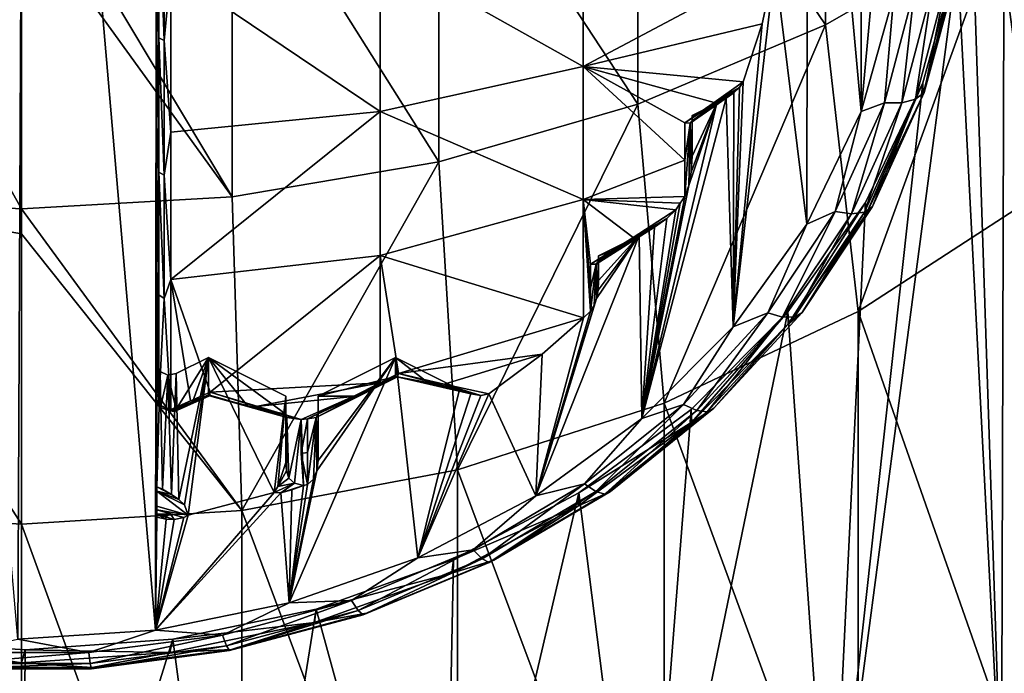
# Model space of a CAD drawing. Header units: metres. Extents: x -136 to 36, y -255 to -20.
# Tile 9 of 60: x -100.01 to -92.38, y -251.72 to -246.66. Entities that reach past the tile are written whole.
import ezdxf

# ---------------------------------------------------------------- set-up
doc = ezdxf.new("R2010")
doc.units = ezdxf.units.M
doc.layers.add('solid_11422034', color=7, linetype='CONTINUOUS')

msp = doc.modelspace()

# ---------------------------------------------------------------- linework, layer by layer
at = {"layer": 'solid_11422034'}
for points in [[(-92.357719, -237.62001, -31.023487), (-92.399651, -252.766388, -22.278717), (-92.650002, -245.177353, -26.660254)], [(-92.357719, -237.62001, -31.023487), (-91.238075, -251.760513, -22.859461), (-92.399651, -252.766388, -22.278717)], [(-101.038925, -239.6642, -30.651566), (-99.973053, -239.595154, -30.691425), (-100.026947, -251.459549, -23.841518)], [(-99.973053, -239.595154, -30.691425), (-98.961075, -251.390503, -23.881378), (-100.026947, -251.459549, -23.841518)], [(-98.949997, -241.727356, -29.460403), (-98.961075, -251.390503, -23.881378), (-99.973053, -239.595154, -30.691425)], [(-98.949997, -249.327347, -25.07254), (-98.961075, -251.390503, -23.881378), (-98.949997, -241.727356, -29.460403)], [(-98.949997, -249.603119, -25.5502), (-98.949997, -249.327347, -25.07254), (-98.949997, -241.727356, -29.460403)], [(-98.949997, -248.600647, -26.66762), (-98.949997, -249.603119, -25.5502), (-98.949997, -241.727356, -29.460403)], [(-98.949997, -247.472, -27.643942), (-98.949997, -248.600647, -26.66762), (-98.949997, -241.727356, -29.460403)], [(-98.949997, -246.224487, -28.473961), (-98.949997, -247.472, -27.643942), (-98.949997, -241.727356, -29.460403)], [(-94.157166, -246.230286, -26.860636), (-93.901398, -242.826859, -28.825605), (-93.910637, -248.243317, -25.69841)], [(-93.901398, -242.826859, -28.825605), (-93.489754, -247.370911, -26.202087), (-93.910637, -248.243317, -25.69841)], [(-93.901398, -242.826859, -28.825605), (-93.486664, -243.691376, -28.326473), (-93.489754, -247.370911, -26.202087)], [(-93.486664, -243.691376, -28.326473), (-93.236473, -244.591003, -27.807072), (-93.489754, -247.370911, -26.202087)], [(-93.764992, -243.979202, -5.737336), (-95.219185, -244.549042, -5.24433), (-93.764992, -246.700012, -9.2029)], [(-93.764992, -243.979202, -5.737336), (-93.764992, -246.700012, -9.2029), (-92.426941, -245.930176, -9.750103)], [(-95.219185, -244.549042, -5.24433), (-96.762436, -244.963821, -4.885474), (-95.219185, -247.314178, -8.766352)], [(-95.219185, -244.549042, -5.24433), (-95.219185, -247.314178, -8.766352), (-93.764992, -246.700012, -9.2029)], [(-93.236473, -244.591003, -27.807072), (-93.236481, -246.466187, -26.72443), (-93.489754, -247.370911, -26.202087)], [(-96.762436, -244.963821, -4.885474), (-98.365997, -245.21582, -4.66745), (-96.762436, -247.761215, -8.448589)], [(-96.762436, -244.963821, -4.885474), (-96.762436, -247.761215, -8.448589), (-95.219185, -247.314178, -8.766352)], [(-91.229965, -245.019012, -10.397766), (-92.426941, -245.930176, -9.750103), (-92.14167, -248.031326, -13.465503)], [(-101.633995, -245.21582, -4.66745), (-100, -248.123917, -8.190779), (-100, -245.770569, -5.146195)], [(-101.633995, -245.21582, -4.66745), (-101.633995, -248.032822, -8.255533), (-100, -248.123917, -8.190779)], [(-98.365997, -245.21582, -4.66745), (-100, -245.300339, -4.594322), (-98.365997, -248.032822, -8.255533)], [(-98.365997, -245.21582, -4.66745), (-98.365997, -248.032822, -8.255533), (-96.762436, -247.761215, -8.448589)], [(-92.399651, -252.766388, -22.278717), (-92.742783, -246.182037, -26.080194), (-92.650002, -245.177353, -26.660254)], [(-100, -245.300339, -4.594322), (-100, -245.770569, -5.146195), (-98.365997, -248.032822, -8.255533)], [(-98.934975, -245.683807, -28.826834), (-98.934975, -246.80043, -28.18215), (-98.949997, -246.224487, -28.473961)], [(-98.934975, -245.683807, -28.826834), (-98.89431, -245.700516, -28.859766), (-98.89431, -246.820602, -28.213081)], [(-98.934975, -245.683807, -28.826834), (-98.89431, -246.820602, -28.213081), (-98.934975, -246.80043, -28.18215)], [(-98.89431, -246.820602, -28.213081), (-98.89431, -245.700516, -28.859766), (-98.840332, -246.274261, -28.560171)], [(-100, -245.770569, -5.146195), (-100, -248.123917, -8.190779), (-98.365997, -248.032822, -8.255533)], [(-95.644653, -245.893204, -27.900164), (-95.644653, -247.022278, -27.153708), (-97.217087, -246.138779, -28.325491)], [(-95.644653, -245.893204, -27.900164), (-94.157166, -246.230286, -26.860636), (-95.644653, -247.022278, -27.153708)], [(-92.426941, -245.930176, -9.750103), (-93.764992, -246.700012, -9.2029), (-93.512306, -248.919907, -12.952478)], [(-92.426941, -245.930176, -9.750103), (-93.512306, -248.919907, -12.952478), (-92.14167, -248.031326, -13.465503)], [(-97.217087, -246.138779, -28.325491), (-97.217087, -247.369797, -27.506647), (-98.840332, -246.274261, -28.560171)], [(-95.644653, -247.022278, -27.153708), (-97.217087, -247.369797, -27.506647), (-97.217087, -246.138779, -28.325491)], [(-93.72435, -253.625214, -21.782879), (-93.011238, -247.147339, -25.522881), (-92.742783, -246.182037, -26.080194)], [(-92.399651, -252.766388, -22.278717), (-93.72435, -253.625214, -21.782879), (-92.742783, -246.182037, -26.080194)], [(-92.742783, -246.182037, -26.080194), (-93.011238, -247.147339, -25.522881), (-93.009735, -247.244324, -25.697823)], [(-92.742783, -246.182037, -26.080194), (-93.009735, -247.244324, -25.697823), (-92.740486, -246.273102, -26.258562)], [(-98.934975, -246.80043, -28.18215), (-98.949997, -247.472, -27.643942), (-98.949997, -246.224487, -28.473961)], [(-98.89431, -246.820602, -28.213081), (-98.840332, -246.274261, -28.560171), (-98.840332, -247.531555, -27.72407)], [(-97.217087, -247.369797, -27.506647), (-98.840332, -247.531555, -27.72407), (-98.840332, -246.274261, -28.560171)], [(-95.644653, -247.022278, -27.153708), (-94.157166, -246.230286, -26.860636), (-94.255966, -246.690384, -26.59499)], [(-94.157166, -246.230286, -26.860636), (-93.910637, -248.243317, -25.69841), (-94.4813, -249.040207, -25.238321)], [(-94.255966, -246.690384, -26.59499), (-94.157166, -246.230286, -26.860636), (-94.4813, -249.040207, -25.238321)], [(-92.999924, -247.224564, -25.88765), (-92.740486, -246.273102, -26.258562), (-93.009735, -247.244324, -25.697823)], [(-92.999924, -247.224564, -25.88765), (-92.756294, -246.30014, -26.42136), (-92.740486, -246.273102, -26.258562)], [(-93.067879, -247.276154, -26.01895), (-92.826607, -246.360718, -26.54748), (-92.999924, -247.224564, -25.88765)], [(-92.93615, -246.401764, -26.651581), (-92.826607, -246.360718, -26.54748), (-93.067879, -247.276154, -26.01895)], [(-92.826607, -246.360718, -26.54748), (-92.756294, -246.30014, -26.42136), (-92.999924, -247.224564, -25.88765)], [(-93.307106, -247.303085, -26.213163), (-93.236481, -246.466187, -26.72443), (-93.074165, -246.419235, -26.723454)], [(-93.307106, -247.303085, -26.213163), (-93.074165, -246.419235, -26.723454), (-93.173729, -247.303223, -26.131121)], [(-93.173729, -247.303223, -26.131121), (-92.93615, -246.401764, -26.651581), (-93.067879, -247.276154, -26.01895)], [(-93.074165, -246.419235, -26.723454), (-92.93615, -246.401764, -26.651581), (-93.173729, -247.303223, -26.131121)], [(-93.307106, -247.303085, -26.213163), (-93.489754, -247.370911, -26.202087), (-93.236481, -246.466187, -26.72443)], [(-95.644653, -247.022278, -27.153708), (-94.255966, -246.690384, -26.59499), (-94.402893, -247.140564, -26.335083)], [(-93.764992, -246.700012, -9.2029), (-95.219185, -247.314178, -8.766352), (-95.015022, -249.630524, -12.542208)], [(-93.764992, -246.700012, -9.2029), (-95.015022, -249.630524, -12.542208), (-93.512306, -248.919907, -12.952478)], [(-94.402893, -247.140564, -26.335083), (-94.255966, -246.690384, -26.59499), (-94.4813, -249.040207, -25.238321)], [(-98.934975, -246.80043, -28.18215), (-98.934975, -247.840729, -27.420414), (-98.949997, -247.472, -27.643942)], [(-98.934975, -246.80043, -28.18215), (-98.89431, -246.820602, -28.213081), (-98.89431, -247.864136, -27.448982)], [(-98.934975, -246.80043, -28.18215), (-98.89431, -247.864136, -27.448982), (-98.934975, -247.840729, -27.420414)], [(-98.89431, -247.864136, -27.448982), (-98.89431, -246.820602, -28.213081), (-98.840332, -247.531555, -27.72407)], [(-95.644653, -247.022278, -27.153708), (-95.644653, -248.052872, -26.276302), (-97.217087, -247.369797, -27.506647)], [(-94.628906, -247.300629, -26.351341), (-95.644653, -247.022278, -27.153708), (-94.402893, -247.140564, -26.335083)], [(-94.628906, -247.300629, -26.351341), (-94.85714, -247.458588, -26.361399), (-95.644653, -247.022278, -27.153708)], [(-94.85714, -247.458588, -26.361399), (-94.85714, -247.748993, -26.096766), (-95.644653, -247.022278, -27.153708)], [(-94.85714, -247.748993, -26.096766), (-95.644653, -248.052872, -26.276302), (-95.644653, -247.022278, -27.153708)], [(-94.628906, -247.300629, -26.351341), (-94.431557, -247.183517, -26.310278), (-94.85714, -247.458588, -26.361399)], [(-94.815025, -247.460144, -26.309862), (-94.85714, -247.458588, -26.361399), (-94.431557, -247.183517, -26.310278)], [(-94.815025, -247.460144, -26.309862), (-94.431557, -247.183517, -26.310278), (-94.477066, -247.225159, -26.286238)], [(-94.628906, -247.300629, -26.351341), (-94.402893, -247.140564, -26.335083), (-94.431557, -247.183517, -26.310278)], [(-94.431557, -247.183517, -26.310278), (-94.402893, -247.140564, -26.335083), (-94.4813, -249.040207, -25.238321)], [(-94.477066, -247.225159, -26.286238), (-94.431557, -247.183517, -26.310278), (-94.4813, -249.040207, -25.238321)], [(-93.72435, -253.625214, -21.782879), (-93.456245, -248.074966, -24.987316), (-93.011238, -247.147339, -25.522881)], [(-93.011238, -247.147339, -25.522881), (-93.456245, -248.074966, -24.987316), (-93.451103, -248.16713, -25.165045)], [(-93.011238, -247.147339, -25.522881), (-93.451103, -248.16713, -25.165045), (-93.009735, -247.244324, -25.697823)], [(-94.535912, -247.266159, -26.262569), (-94.4813, -249.040207, -25.238321), (-95.189545, -249.750641, -24.828152)], [(-94.608109, -247.306412, -26.239332), (-94.535912, -247.266159, -26.262569), (-95.189545, -249.750641, -24.828152)], [(-94.815025, -247.460144, -26.309862), (-94.477066, -247.225159, -26.286238), (-94.535912, -247.266159, -26.262569)], [(-94.815025, -247.460144, -26.309862), (-94.535912, -247.266159, -26.262569), (-94.608109, -247.306412, -26.239332)], [(-94.535912, -247.266159, -26.262569), (-94.477066, -247.225159, -26.286238), (-94.4813, -249.040207, -25.238321)], [(-93.463997, -248.150238, -25.514301), (-93.067879, -247.276154, -26.01895), (-93.399925, -248.107208, -25.378054)], [(-93.173729, -247.303223, -26.131121), (-93.067879, -247.276154, -26.01895), (-93.463997, -248.150238, -25.514301)], [(-93.399925, -248.107208, -25.378054), (-93.009735, -247.244324, -25.697823), (-93.451103, -248.16713, -25.165045)], [(-93.399925, -248.107208, -25.378054), (-92.999924, -247.224564, -25.88765), (-93.009735, -247.244324, -25.697823)], [(-93.067879, -247.276154, -26.01895), (-92.999924, -247.224564, -25.88765), (-93.399925, -248.107208, -25.378054)], [(-95.219185, -247.314178, -8.766352), (-96.762436, -247.761215, -8.448589), (-96.619209, -250.148697, -12.243042)], [(-95.219185, -247.314178, -8.766352), (-96.619209, -250.148697, -12.243042), (-95.015022, -249.630524, -12.542208)], [(-94.823708, -247.944855, -25.87072), (-94.608109, -247.306412, -26.239332), (-95.189545, -249.750641, -24.828152)], [(-94.823708, -247.944855, -25.87072), (-94.806015, -247.840469, -25.930992), (-94.608109, -247.306412, -26.239332)], [(-94.703888, -247.373245, -26.244501), (-94.815025, -247.460144, -26.309862), (-94.608109, -247.306412, -26.239332)], [(-94.806015, -247.840469, -25.930992), (-94.799995, -247.717819, -26.001808), (-94.608109, -247.306412, -26.239332)], [(-94.799995, -247.717819, -26.001808), (-94.799995, -247.402344, -26.183941), (-94.608109, -247.306412, -26.239332)], [(-94.703888, -247.373245, -26.244501), (-94.608109, -247.306412, -26.239332), (-94.799995, -247.402344, -26.183941)], [(-93.68956, -248.146988, -25.725931), (-93.489754, -247.370911, -26.202087), (-93.307106, -247.303085, -26.213163)], [(-93.68956, -248.146988, -25.725931), (-93.307106, -247.303085, -26.213163), (-93.563805, -248.163956, -25.63418)], [(-93.307106, -247.303085, -26.213163), (-93.173729, -247.303223, -26.131121), (-93.563805, -248.163956, -25.63418)], [(-93.563805, -248.163956, -25.63418), (-93.173729, -247.303223, -26.131121), (-93.463997, -248.150238, -25.514301)], [(-97.217087, -247.369797, -27.506647), (-97.217087, -248.487427, -26.538763), (-98.840332, -248.673309, -26.736027)], [(-97.217087, -247.369797, -27.506647), (-98.840332, -248.673309, -26.736027), (-98.840332, -247.531555, -27.72407)], [(-95.644653, -248.052872, -26.276302), (-97.217087, -248.487427, -26.538763), (-97.217087, -247.369797, -27.506647)], [(-94.703888, -247.373245, -26.244501), (-94.799995, -247.4431, -26.25452), (-94.815025, -247.460144, -26.309862)], [(-94.815025, -247.460144, -26.309862), (-94.799995, -247.4431, -26.25452), (-94.806015, -247.840469, -25.930992)], [(-94.799995, -247.4431, -26.25452), (-94.799995, -247.581451, -26.129456), (-94.806015, -247.840469, -25.930992)], [(-94.703888, -247.373245, -26.244501), (-94.799995, -247.402344, -26.183941), (-94.799995, -247.4431, -26.25452)], [(-94.799995, -247.4431, -26.25452), (-94.799995, -247.402344, -26.183941), (-94.799995, -247.717819, -26.001808)], [(-94.799995, -247.4431, -26.25452), (-94.799995, -247.717819, -26.001808), (-94.799995, -247.581451, -26.129456)], [(-93.68956, -248.146988, -25.725931), (-93.910637, -248.243317, -25.69841), (-93.489754, -247.370911, -26.202087)], [(-98.934975, -247.840729, -27.420414), (-98.949997, -248.600647, -26.66762), (-98.949997, -247.472, -27.643942)], [(-94.815025, -247.460144, -26.309862), (-94.85714, -247.748993, -26.096766), (-94.85714, -247.458588, -26.361399)], [(-94.815025, -247.460144, -26.309862), (-94.823708, -247.944855, -25.87072), (-94.85714, -248.029633, -25.821781)], [(-94.815025, -247.460144, -26.309862), (-94.85714, -248.029633, -25.821781), (-94.85714, -247.748993, -26.096766)], [(-94.815025, -247.460144, -26.309862), (-94.806015, -247.840469, -25.930992), (-94.823708, -247.944855, -25.87072)], [(-98.89431, -247.864136, -27.448982), (-98.840332, -247.531555, -27.72407), (-98.840332, -248.673309, -26.736027)], [(-94.799995, -247.581451, -26.129456), (-94.799995, -247.717819, -26.001808), (-94.806015, -247.840469, -25.930992)], [(-96.762436, -247.761215, -8.448589), (-98.365997, -248.032822, -8.255533), (-98.292221, -250.463882, -12.061071)], [(-96.762436, -247.761215, -8.448589), (-98.292221, -250.463882, -12.061071), (-96.619209, -250.148697, -12.243042)], [(-94.85714, -247.748993, -26.096766), (-94.85714, -248.029633, -25.821781), (-95.644653, -248.052872, -26.276302)], [(-98.934975, -247.840729, -27.420414), (-98.934975, -248.792496, -26.550573), (-98.949997, -248.600647, -26.66762)], [(-98.934975, -247.840729, -27.420414), (-98.89431, -248.818848, -26.576441), (-98.934975, -248.792496, -26.550573)], [(-98.934975, -247.840729, -27.420414), (-98.89431, -247.864136, -27.448982), (-98.89431, -248.818848, -26.576441)], [(-98.89431, -248.818848, -26.576441), (-98.89431, -247.864136, -27.448982), (-98.840332, -248.673309, -26.736027)], [(-94.85714, -248.029633, -25.821781), (-94.823708, -247.944855, -25.87072), (-95.189545, -249.750641, -24.828152)], [(-101.633995, -248.032822, -8.255533), (-101.707779, -250.463882, -12.061071), (-100, -250.569656, -12)], [(-101.633995, -248.032822, -8.255533), (-100, -250.569656, -12), (-100, -248.319733, -8.468331)], [(-101.633995, -248.032822, -8.255533), (-100, -248.319733, -8.468331), (-100, -248.123917, -8.190779)], [(-98.365997, -248.032822, -8.255533), (-100, -248.123917, -8.190779), (-98.292221, -250.463882, -12.061071)], [(-95.644653, -248.052872, -26.276302), (-95.642418, -248.970749, -25.278427), (-97.217087, -248.487427, -26.538763)], [(-95.644653, -248.052872, -26.276302), (-94.85714, -248.029633, -25.821781), (-94.891373, -248.08168, -25.791733)], [(-95.644653, -248.052872, -26.276302), (-94.891373, -248.08168, -25.791733), (-94.926292, -248.133347, -25.761894)], [(-95.255585, -248.346878, -25.751497), (-95.644653, -248.052872, -26.276302), (-94.926292, -248.133347, -25.761894)], [(-95.644653, -248.052872, -26.276302), (-95.588234, -248.918564, -25.30855), (-95.642418, -248.970749, -25.278427)], [(-95.588234, -248.739502, -25.520662), (-95.588234, -248.918564, -25.30855), (-95.644653, -248.052872, -26.276302)], [(-95.255585, -248.346878, -25.751497), (-95.588234, -248.555222, -25.728254), (-95.644653, -248.052872, -26.276302)], [(-95.588234, -248.555222, -25.728254), (-95.588234, -248.739502, -25.520662), (-95.644653, -248.052872, -26.276302)], [(-94.891373, -248.08168, -25.791733), (-94.85714, -248.029633, -25.821781), (-95.189545, -249.750641, -24.828152)], [(-92.14167, -248.031326, -13.465503), (-93.512306, -248.919907, -12.952478), (-92.14167, -252.831329, -21.779346)], [(-100, -248.123917, -8.190779), (-100, -248.319733, -8.468331), (-98.292221, -250.463882, -12.061071)], [(-94.926292, -248.133347, -25.761894), (-94.891373, -248.08168, -25.791733), (-95.189545, -249.750641, -24.828152)], [(-93.456245, -248.074966, -24.987316), (-94.058533, -248.923309, -24.497526), (-94.053726, -249.018768, -24.673347)], [(-93.72435, -253.625214, -21.782879), (-94.058533, -248.923309, -24.497526), (-93.456245, -248.074966, -24.987316)], [(-93.456245, -248.074966, -24.987316), (-94.053726, -249.018768, -24.673347), (-93.451103, -248.16713, -25.165045)], [(-93.947365, -248.92836, -24.903959), (-93.399925, -248.107208, -25.378054), (-93.451103, -248.16713, -25.165045)], [(-93.463997, -248.150238, -25.514301), (-93.399925, -248.107208, -25.378054), (-93.947365, -248.92836, -24.903959)], [(-95.255585, -248.346878, -25.751497), (-94.994339, -248.200806, -25.722946), (-95.588234, -248.555222, -25.728254)], [(-95.543961, -248.553329, -25.679142), (-95.588234, -248.555222, -25.728254), (-94.994339, -248.200806, -25.722946)], [(-95.543961, -248.553329, -25.679142), (-94.994339, -248.200806, -25.722946), (-95.089905, -248.266281, -25.685148)], [(-95.255585, -248.346878, -25.751497), (-94.926292, -248.133347, -25.761894), (-94.994339, -248.200806, -25.722946)], [(-94.994339, -248.200806, -25.722946), (-94.926292, -248.133347, -25.761894), (-95.189545, -249.750641, -24.828152)], [(-95.089905, -248.266281, -25.685148), (-94.994339, -248.200806, -25.722946), (-95.189545, -249.750641, -24.828152)], [(-94.212975, -248.932114, -25.27264), (-93.910637, -248.243317, -25.69841), (-93.68956, -248.146988, -25.725931)], [(-94.212975, -248.932114, -25.27264), (-93.68956, -248.146988, -25.725931), (-94.097649, -248.964722, -25.171856)], [(-93.68956, -248.146988, -25.725931), (-93.563805, -248.163956, -25.63418), (-94.097649, -248.964722, -25.171856)], [(-94.097649, -248.964722, -25.171856), (-93.563805, -248.163956, -25.63418), (-94.006119, -248.963425, -25.044809)], [(-93.947365, -248.92836, -24.903959), (-93.451103, -248.16713, -25.165045), (-94.053726, -249.018768, -24.673347)], [(-94.006119, -248.963425, -25.044809), (-93.463997, -248.150238, -25.514301), (-93.947365, -248.92836, -24.903959)], [(-93.563805, -248.163956, -25.63418), (-93.463997, -248.150238, -25.514301), (-94.006119, -248.963425, -25.044809)], [(-95.543961, -248.553329, -25.679142), (-95.089905, -248.266281, -25.685148), (-95.209534, -248.332123, -25.647139)], [(-95.209534, -248.332123, -25.647139), (-95.089905, -248.266281, -25.685148), (-95.189545, -249.750641, -24.828152)], [(-94.212975, -248.932114, -25.27264), (-94.4813, -249.040207, -25.238321), (-93.910637, -248.243317, -25.69841)], [(-100, -248.319733, -8.468331), (-100, -250.569656, -12), (-98.292221, -250.463882, -12.061071)], [(-95.209534, -248.332123, -25.647139), (-95.189545, -249.750641, -24.828152), (-96.012398, -250.350342, -24.481916)], [(-95.540718, -248.820648, -25.365088), (-95.209534, -248.332123, -25.647139), (-96.012398, -250.350342, -24.481916)], [(-95.367088, -248.432068, -25.638344), (-95.543961, -248.553329, -25.679142), (-95.209534, -248.332123, -25.647139)], [(-95.540718, -248.820648, -25.365088), (-95.529144, -248.756027, -25.402397), (-95.209534, -248.332123, -25.647139)], [(-95.529144, -248.756027, -25.402397), (-95.525002, -248.681732, -25.445286), (-95.209534, -248.332123, -25.647139)], [(-95.525002, -248.681732, -25.445286), (-95.525002, -248.489853, -25.556072), (-95.209534, -248.332123, -25.647139)], [(-95.367088, -248.432068, -25.638344), (-95.209534, -248.332123, -25.647139), (-95.525002, -248.489853, -25.556072)], [(-95.367088, -248.432068, -25.638344), (-95.525002, -248.527161, -25.620689), (-95.543961, -248.553329, -25.679142)], [(-95.367088, -248.432068, -25.638344), (-95.525002, -248.489853, -25.556072), (-95.525002, -248.527161, -25.620689)], [(-97.217087, -248.487427, -26.538763), (-98.537811, -249.546265, -25.727297), (-98.840332, -248.673309, -26.736027)], [(-97.217087, -248.487427, -26.538763), (-97.217285, -249.473526, -25.437733), (-98.537811, -249.546265, -25.727297)], [(-97.07563, -249.400238, -25.474363), (-97.217285, -249.473526, -25.437733), (-97.217087, -248.487427, -26.538763)], [(-97.07563, -249.400238, -25.474363), (-97.217087, -248.487427, -26.538763), (-95.642418, -248.970749, -25.278427)], [(-95.525002, -248.527161, -25.620689), (-95.525002, -248.489853, -25.556072), (-95.525002, -248.681732, -25.445286)], [(-95.543961, -248.553329, -25.679142), (-95.559601, -248.875595, -25.333363), (-95.588234, -248.918564, -25.30855)], [(-95.543961, -248.553329, -25.679142), (-95.588234, -248.918564, -25.30855), (-95.588234, -248.739502, -25.520662)], [(-95.543961, -248.553329, -25.679142), (-95.588234, -248.739502, -25.520662), (-95.588234, -248.555222, -25.728254)], [(-95.543961, -248.553329, -25.679142), (-95.540718, -248.820648, -25.365088), (-95.559601, -248.875595, -25.333363)], [(-95.543961, -248.553329, -25.679142), (-95.525002, -248.527161, -25.620689), (-95.540718, -248.820648, -25.365088)], [(-95.525002, -248.527161, -25.620689), (-95.529144, -248.756027, -25.402397), (-95.540718, -248.820648, -25.365088)], [(-95.525002, -248.527161, -25.620689), (-95.525002, -248.604904, -25.533396), (-95.529144, -248.756027, -25.402397)], [(-95.525002, -248.527161, -25.620689), (-95.525002, -248.681732, -25.445286), (-95.525002, -248.604904, -25.533396)], [(-98.934975, -248.792496, -26.550573), (-98.933891, -249.645126, -25.58482), (-98.949997, -248.600647, -26.66762)], [(-98.933891, -249.645126, -25.58482), (-98.949997, -249.603119, -25.5502), (-98.949997, -248.600647, -26.66762)], [(-95.525002, -248.604904, -25.533396), (-95.525002, -248.681732, -25.445286), (-95.529144, -248.756027, -25.402397)], [(-98.89431, -248.818848, -26.576441), (-98.840332, -248.673309, -26.736027), (-98.840332, -249.68129, -25.611828)], [(-98.537811, -249.546265, -25.727297), (-98.689056, -249.614456, -25.670769), (-98.840332, -248.673309, -26.736027)], [(-98.689056, -249.614456, -25.670769), (-98.840332, -249.68129, -25.611828), (-98.840332, -248.673309, -26.736027)], [(-98.934975, -248.792496, -26.550573), (-98.89431, -248.818848, -26.576441), (-98.933891, -249.645126, -25.58482)], [(-98.933891, -249.645126, -25.58482), (-98.89431, -248.818848, -26.576441), (-98.840332, -249.68129, -25.611828)], [(-95.559601, -248.875595, -25.333363), (-95.540718, -248.820648, -25.365088), (-96.012398, -250.350342, -24.481916)], [(-95.588234, -248.918564, -25.30855), (-95.559601, -248.875595, -25.333363), (-96.012398, -250.350342, -24.481916)], [(-95.642418, -248.970749, -25.278427), (-95.588234, -248.918564, -25.30855), (-96.012398, -250.350342, -24.481916)], [(-95.172485, -254.311401, -21.386709), (-94.806313, -249.68132, -24.059883), (-94.058533, -248.923309, -24.497526)], [(-93.72435, -253.625214, -21.782879), (-95.172485, -254.311401, -21.386709), (-94.058533, -248.923309, -24.497526)], [(-93.512306, -248.919907, -12.952478), (-95.015022, -249.630524, -12.542208), (-93.512306, -253.71991, -21.266323)], [(-94.865662, -249.6409, -24.863419), (-94.4813, -249.040207, -25.238321), (-94.212975, -248.932114, -25.27264)], [(-94.865662, -249.6409, -24.863419), (-94.212975, -248.932114, -25.27264), (-94.763344, -249.687637, -24.75448)], [(-94.058533, -248.923309, -24.497526), (-94.806313, -249.68132, -24.059883), (-94.802765, -249.77829, -24.234842)], [(-94.058533, -248.923309, -24.497526), (-94.802765, -249.77829, -24.234842), (-94.053726, -249.018768, -24.673347)], [(-94.212975, -248.932114, -25.27264), (-94.097649, -248.964722, -25.171856), (-94.763344, -249.687637, -24.75448)], [(-94.763344, -249.687637, -24.75448), (-94.097649, -248.964722, -25.171856), (-94.682137, -249.697556, -24.62096)], [(-94.682137, -249.697556, -24.62096), (-94.006119, -248.963425, -25.044809), (-94.630005, -249.669678, -24.475956)], [(-94.097649, -248.964722, -25.171856), (-94.006119, -248.963425, -25.044809), (-94.682137, -249.697556, -24.62096)], [(-94.630005, -249.669678, -24.475956), (-93.947365, -248.92836, -24.903959), (-94.053726, -249.018768, -24.673347)], [(-94.006119, -248.963425, -25.044809), (-93.947365, -248.92836, -24.903959), (-94.630005, -249.669678, -24.475956)], [(-93.512306, -248.919907, -12.952478), (-93.512306, -253.71991, -21.266323), (-92.14167, -252.831329, -21.779346)], [(-97.07563, -249.400238, -25.474363), (-95.642418, -248.970749, -25.278427), (-95.962601, -249.251953, -25.11607)], [(-95.962601, -249.251953, -25.11607), (-95.642418, -248.970749, -25.278427), (-96.012398, -250.350342, -24.481916)], [(-94.865662, -249.6409, -24.863419), (-95.189545, -249.750641, -24.828152), (-94.4813, -249.040207, -25.238321)], [(-94.630005, -249.669678, -24.475956), (-94.053726, -249.018768, -24.673347), (-94.802765, -249.77829, -24.234842)], [(-96.722748, -249.484482, -25.212799), (-97.07563, -249.400238, -25.474363), (-95.962601, -249.251953, -25.11607)], [(-96.722748, -249.484482, -25.212799), (-95.962601, -249.251953, -25.11607), (-96.375656, -249.558014, -24.939369)], [(-96.375656, -249.558014, -24.939369), (-95.962601, -249.251953, -25.11607), (-96.012398, -250.350342, -24.481916)], [(-98.949997, -249.327347, -25.07254), (-98.949997, -250.278687, -24.523283), (-98.961075, -251.390503, -23.881378)], [(-98.949997, -249.327347, -25.07254), (-98.922935, -249.386536, -25.038372), (-98.949997, -250.278687, -24.523283)], [(-98.920708, -249.664368, -25.514845), (-98.922935, -249.386536, -25.038372), (-98.949997, -249.327347, -25.07254)], [(-98.920708, -249.664368, -25.514845), (-98.949997, -249.327347, -25.07254), (-98.949997, -249.603119, -25.5502)], [(-98.799995, -249.402344, -25.02924), (-98.549995, -249.277344, -25.101408), (-98.778839, -250.378311, -24.465771)], [(-98.799995, -249.678131, -25.506899), (-98.549995, -249.277344, -25.101408), (-98.799995, -249.402344, -25.02924)], [(-98.674614, -249.622833, -25.555912), (-98.549995, -249.277344, -25.101408), (-98.799995, -249.678131, -25.506899)], [(-98.549995, -249.277344, -25.101408), (-98.734917, -250.418274, -24.442698), (-98.778839, -250.378311, -24.465771)], [(-98.549995, -249.277344, -25.101408), (-98.706078, -250.499313, -24.395908), (-98.734917, -250.418274, -24.442698)], [(-98.549995, -249.277344, -25.101408), (-98.040329, -250.322525, -24.497978), (-98.706078, -250.499313, -24.395908)], [(-98.674614, -249.622833, -25.555912), (-98.549995, -249.566925, -25.602978), (-98.549995, -249.277344, -25.101408)], [(-98.549995, -249.277344, -25.101408), (-97.949997, -249.577347, -24.928204), (-98.040329, -250.322525, -24.497978)], [(-97.949997, -249.716995, -25.170069), (-97.949997, -249.577347, -24.928204), (-98.549995, -249.277344, -25.101408)], [(-98.243744, -249.655426, -25.402634), (-98.549995, -249.277344, -25.101408), (-98.549995, -249.566925, -25.602978)], [(-98.243744, -249.655426, -25.402634), (-97.949997, -249.716995, -25.170069), (-98.549995, -249.277344, -25.101408)], [(-97.099998, -249.277344, -25.101408), (-96.927368, -250.829056, -24.205532), (-97.923065, -251.179993, -24.002914)], [(-97.709747, -250.156876, -24.593613), (-97.099998, -249.277344, -25.101408), (-97.923065, -251.179993, -24.002914)], [(-97.709747, -250.156876, -24.593613), (-97.699997, -250.074402, -24.641233), (-97.099998, -249.277344, -25.101408)], [(-97.699997, -250.074402, -24.641233), (-97.699997, -249.577347, -24.928204), (-97.099998, -249.277344, -25.101408)], [(-97.099998, -249.425415, -25.357857), (-97.099998, -249.277344, -25.101408), (-97.699997, -249.577347, -24.928204)], [(-97.099998, -249.277344, -25.101408), (-96.602951, -249.525879, -24.957924), (-96.927368, -250.829056, -24.205532)], [(-96.849899, -249.471634, -25.14912), (-96.602951, -249.525879, -24.957924), (-97.099998, -249.277344, -25.101408)], [(-96.849899, -249.471634, -25.14912), (-97.099998, -249.277344, -25.101408), (-97.099998, -249.425415, -25.357857)], [(-98.922935, -249.386536, -25.038372), (-98.906815, -250.298935, -24.511593), (-98.949997, -250.278687, -24.523283)], [(-98.922935, -249.386536, -25.038372), (-98.864693, -249.41301, -25.023087), (-98.906815, -250.298935, -24.511593)], [(-98.920708, -249.664368, -25.514845), (-98.864693, -249.41301, -25.023087), (-98.922935, -249.386536, -25.038372)], [(-98.920708, -249.664368, -25.514845), (-98.849998, -249.689728, -25.5002), (-98.864693, -249.41301, -25.023087)], [(-98.864693, -249.41301, -25.023087), (-98.835999, -250.338455, -24.488777), (-98.906815, -250.298935, -24.511593)], [(-98.864693, -249.41301, -25.023087), (-98.799995, -249.402344, -25.02924), (-98.835999, -250.338455, -24.488777)], [(-98.799995, -249.678131, -25.506899), (-98.799995, -249.402344, -25.02924), (-98.864693, -249.41301, -25.023087)], [(-98.849998, -249.689728, -25.5002), (-98.799995, -249.678131, -25.506899), (-98.864693, -249.41301, -25.023087)], [(-98.799995, -249.402344, -25.02924), (-98.778839, -250.378311, -24.465771), (-98.835999, -250.338455, -24.488777)], [(-97.083321, -249.427979, -25.417492), (-97.714203, -249.742249, -25.206459), (-97.781509, -249.753174, -25.270592)], [(-97.083321, -249.427979, -25.417492), (-97.781509, -249.753174, -25.270592), (-97.428268, -249.580383, -25.379202)], [(-97.400002, -249.578217, -25.276115), (-97.714203, -249.742249, -25.206459), (-97.099998, -249.425415, -25.357857)], [(-97.099998, -249.425415, -25.357857), (-97.714203, -249.742249, -25.206459), (-97.083321, -249.427979, -25.417492)], [(-97.400002, -249.578217, -25.276115), (-97.099998, -249.425415, -25.357857), (-97.699997, -249.577347, -24.928204)], [(-97.083321, -249.427979, -25.417492), (-97.428268, -249.580383, -25.379202), (-97.217285, -249.473526, -25.437733)], [(-97.083321, -249.427979, -25.417492), (-97.217285, -249.473526, -25.437733), (-97.07563, -249.400238, -25.474363)], [(-97.099998, -249.425415, -25.357857), (-96.515594, -249.559799, -24.938335), (-96.602951, -249.525879, -24.957924)], [(-97.099998, -249.425415, -25.357857), (-97.083321, -249.427979, -25.417492), (-96.515594, -249.559799, -24.938335)], [(-97.099998, -249.425415, -25.357857), (-96.602951, -249.525879, -24.957924), (-96.849899, -249.471634, -25.14912)], [(-97.083321, -249.427979, -25.417492), (-97.07563, -249.400238, -25.474363), (-96.43763, -249.572067, -24.931257)], [(-97.083321, -249.427979, -25.417492), (-96.43763, -249.572067, -24.931257), (-96.515594, -249.559799, -24.938335)], [(-96.722748, -249.484482, -25.212799), (-96.43763, -249.572067, -24.931257), (-97.07563, -249.400238, -25.474363)], [(-97.217285, -249.473526, -25.437733), (-98.182899, -249.657104, -25.509438), (-98.537811, -249.546265, -25.727297)], [(-97.217285, -249.473526, -25.437733), (-97.428268, -249.580383, -25.379202), (-98.182899, -249.657104, -25.509438)], [(-96.722748, -249.484482, -25.212799), (-96.375656, -249.558014, -24.939369), (-96.43763, -249.572067, -24.931257)], [(-98.542046, -249.574722, -25.66531), (-98.813751, -249.695648, -25.561399), (-98.840332, -249.68129, -25.611828)], [(-98.542046, -249.574722, -25.66531), (-98.840332, -249.68129, -25.611828), (-98.689056, -249.614456, -25.670769)], [(-98.542046, -249.574722, -25.66531), (-98.549995, -249.566925, -25.602978), (-98.813751, -249.695648, -25.561399)], [(-98.813751, -249.695648, -25.561399), (-98.549995, -249.566925, -25.602978), (-98.674614, -249.622833, -25.555912)], [(-98.542046, -249.574722, -25.66531), (-98.689056, -249.614456, -25.670769), (-98.537811, -249.546265, -25.727297)], [(-98.542046, -249.574722, -25.66531), (-98.243744, -249.655426, -25.402634), (-98.549995, -249.566925, -25.602978)], [(-98.542046, -249.574722, -25.66531), (-98.537811, -249.546265, -25.727297), (-97.831932, -249.758667, -25.27891)], [(-98.542046, -249.574722, -25.66531), (-97.940895, -249.743134, -25.204834), (-98.243744, -249.655426, -25.402634)], [(-98.542046, -249.574722, -25.66531), (-97.831932, -249.758667, -25.27891), (-97.940895, -249.743134, -25.204834)], [(-98.182899, -249.657104, -25.509438), (-97.831932, -249.758667, -25.27891), (-98.537811, -249.546265, -25.727297)], [(-97.428268, -249.580383, -25.379202), (-97.831932, -249.758667, -25.27891), (-98.182899, -249.657104, -25.509438)], [(-97.949997, -249.577347, -24.928204), (-98.011696, -250.276657, -24.52446), (-98.040329, -250.322525, -24.497978)], [(-97.949997, -249.577347, -24.928204), (-97.949997, -250.0923, -24.630898), (-98.011696, -250.276657, -24.52446)], [(-97.949997, -249.908432, -24.903116), (-97.949997, -250.0923, -24.630898), (-97.949997, -249.577347, -24.928204)], [(-97.949997, -249.908432, -24.903116), (-97.949997, -249.577347, -24.928204), (-97.949997, -249.716995, -25.170069)], [(-97.428268, -249.580383, -25.379202), (-97.781509, -249.753174, -25.270592), (-97.831932, -249.758667, -25.27891)], [(-97.400002, -249.578217, -25.276115), (-97.699997, -249.711914, -25.161287), (-97.714203, -249.742249, -25.206459)], [(-97.699997, -249.711914, -25.161287), (-97.699997, -249.577347, -24.928204), (-97.699997, -250.074402, -24.641233)], [(-97.400002, -249.578217, -25.276115), (-97.699997, -249.577347, -24.928204), (-97.699997, -249.711914, -25.161287)], [(-96.602951, -249.525879, -24.957924), (-96.515594, -249.559799, -24.938335), (-96.927368, -250.829056, -24.205532)], [(-96.375656, -249.558014, -24.939369), (-96.012398, -250.350342, -24.481916), (-96.927368, -250.829056, -24.205532)], [(-96.43763, -249.572067, -24.931257), (-96.375656, -249.558014, -24.939369), (-96.927368, -250.829056, -24.205532)], [(-96.515594, -249.559799, -24.938335), (-96.43763, -249.572067, -24.931257), (-96.927368, -250.829056, -24.205532)], [(-98.933891, -249.645126, -25.58482), (-98.920708, -249.664368, -25.514845), (-98.949997, -249.603119, -25.5502)], [(-98.813751, -249.695648, -25.561399), (-98.933891, -249.645126, -25.58482), (-98.840332, -249.68129, -25.611828)], [(-98.933891, -249.645126, -25.58482), (-98.813751, -249.695648, -25.561399), (-98.920708, -249.664368, -25.514845)], [(-98.813751, -249.695648, -25.561399), (-98.674614, -249.622833, -25.555912), (-98.799995, -249.678131, -25.506899)], [(-98.243744, -249.655426, -25.402634), (-97.940895, -249.743134, -25.204834), (-97.949997, -249.716995, -25.170069)], [(-95.015022, -249.630524, -12.542208), (-96.619209, -250.148697, -12.243042), (-95.015022, -254.430527, -20.856052)], [(-95.633041, -250.257538, -24.507408), (-95.189545, -249.750641, -24.828152), (-94.865662, -249.6409, -24.863419)], [(-95.633041, -250.257538, -24.507408), (-94.865662, -249.6409, -24.863419), (-95.546013, -250.316559, -24.391373)], [(-94.865662, -249.6409, -24.863419), (-94.763344, -249.687637, -24.75448), (-95.546013, -250.316559, -24.391373)], [(-95.015022, -249.630524, -12.542208), (-95.015022, -254.430527, -20.856052), (-93.512306, -253.71991, -21.266323)], [(-98.813751, -249.695648, -25.561399), (-98.849998, -249.689728, -25.5002), (-98.920708, -249.664368, -25.514845)], [(-98.813751, -249.695648, -25.561399), (-98.799995, -249.678131, -25.506899), (-98.849998, -249.689728, -25.5002)], [(-97.949997, -249.908432, -24.903116), (-97.949997, -249.716995, -25.170069), (-97.940895, -249.743134, -25.204834)], [(-97.714203, -249.742249, -25.206459), (-97.699997, -249.711914, -25.161287), (-97.709747, -250.156876, -24.593613)], [(-97.699997, -249.711914, -25.161287), (-97.699997, -249.896683, -24.903717), (-97.709747, -250.156876, -24.593613)], [(-97.699997, -249.711914, -25.161287), (-97.699997, -250.074402, -24.641233), (-97.699997, -249.896683, -24.903717)], [(-94.806313, -249.68132, -24.059883), (-95.677208, -250.325027, -23.68824), (-94.802765, -249.77829, -24.234842)], [(-95.172485, -254.311401, -21.386709), (-95.677208, -250.325027, -23.68824), (-94.806313, -249.68132, -24.059883)], [(-95.546013, -250.316559, -24.391373), (-94.763344, -249.687637, -24.75448), (-95.476944, -250.336227, -24.252222)], [(-94.763344, -249.687637, -24.75448), (-94.682137, -249.697556, -24.62096), (-95.476944, -250.336227, -24.252222)], [(-95.476944, -250.336227, -24.252222), (-94.682137, -249.697556, -24.62096), (-95.43261, -250.314621, -24.103603)], [(-95.43261, -250.314621, -24.103603), (-94.630005, -249.669678, -24.475956), (-94.802765, -249.77829, -24.234842)], [(-94.682137, -249.697556, -24.62096), (-94.630005, -249.669678, -24.475956), (-95.43261, -250.314621, -24.103603)], [(-97.940895, -249.743134, -25.204834), (-97.944115, -250.156769, -24.593678), (-97.949997, -250.0923, -24.630898)], [(-97.949997, -249.908432, -24.903116), (-97.940895, -249.743134, -25.204834), (-97.949997, -250.0923, -24.630898)], [(-97.940895, -249.743134, -25.204834), (-97.927315, -250.212997, -24.561213), (-97.944115, -250.156769, -24.593678)], [(-97.831932, -249.758667, -25.27891), (-97.927315, -250.212997, -24.561213), (-97.940895, -249.743134, -25.204834)], [(-97.831932, -249.758667, -25.27891), (-97.881935, -250.251892, -24.558548), (-97.927315, -250.212997, -24.561213)], [(-97.831932, -249.758667, -25.27891), (-97.812607, -250.269882, -24.528366), (-97.881935, -250.251892, -24.558548)], [(-97.781509, -249.753174, -25.270592), (-97.831375, -250.0215, -24.912405), (-97.831932, -249.758667, -25.27891)], [(-97.831932, -249.758667, -25.27891), (-97.831375, -250.0215, -24.912405), (-97.812607, -250.269882, -24.528366)], [(-97.781509, -249.753174, -25.270592), (-97.781509, -250.014053, -24.906881), (-97.831375, -250.0215, -24.912405)], [(-97.714203, -249.742249, -25.206459), (-97.736473, -250.221481, -24.556313), (-97.781509, -250.260941, -24.533533)], [(-97.714203, -249.742249, -25.206459), (-97.781509, -250.260941, -24.533533), (-97.781509, -250.014053, -24.906881)], [(-97.714203, -249.742249, -25.206459), (-97.781509, -250.014053, -24.906881), (-97.781509, -249.753174, -25.270592)], [(-97.714203, -249.742249, -25.206459), (-97.709747, -250.156876, -24.593613), (-97.736473, -250.221481, -24.556313)], [(-95.633041, -250.257538, -24.507408), (-96.012398, -250.350342, -24.481916), (-95.189545, -249.750641, -24.828152)], [(-95.43261, -250.314621, -24.103603), (-94.802765, -249.77829, -24.234842), (-95.679779, -250.426971, -23.860321)], [(-95.677208, -250.325027, -23.68824), (-95.679779, -250.426971, -23.860321), (-94.802765, -249.77829, -24.234842)], [(-97.699997, -249.896683, -24.903717), (-97.699997, -250.074402, -24.641233), (-97.709747, -250.156876, -24.593613)], [(-97.781509, -250.014053, -24.906881), (-97.781509, -250.260941, -24.533533), (-97.831375, -250.0215, -24.912405)], [(-97.831375, -250.0215, -24.912405), (-97.781509, -250.260941, -24.533533), (-97.812607, -250.269882, -24.528366)], [(-97.949997, -250.0923, -24.630898), (-97.944115, -250.156769, -24.593678), (-98.011696, -250.276657, -24.52446)], [(-96.619209, -250.148697, -12.243042), (-98.292221, -250.463882, -12.061071), (-96.619209, -254.9487, -20.556887)], [(-97.944115, -250.156769, -24.593678), (-97.927315, -250.212997, -24.561213), (-98.011696, -250.276657, -24.52446)], [(-97.736473, -250.221481, -24.556313), (-97.709747, -250.156876, -24.593613), (-97.923065, -251.179993, -24.002914)], [(-96.619209, -250.148697, -12.243042), (-96.619209, -254.9487, -20.556887), (-95.015022, -254.430527, -20.856052)], [(-97.881935, -250.251892, -24.558548), (-97.987625, -250.32605, -24.495937), (-98.040329, -250.322525, -24.497978)], [(-97.881935, -250.251892, -24.558548), (-98.040329, -250.322525, -24.497978), (-98.011696, -250.276657, -24.52446)], [(-97.881935, -250.251892, -24.558548), (-98.011696, -250.276657, -24.52446), (-97.927315, -250.212997, -24.561213)], [(-97.881935, -250.251892, -24.558548), (-97.812607, -250.269882, -24.528366), (-97.987625, -250.32605, -24.495937)], [(-97.781509, -250.260941, -24.533533), (-97.736473, -250.221481, -24.556313), (-97.923065, -251.179993, -24.002914)], [(-97.812607, -250.269882, -24.528366), (-97.781509, -250.260941, -24.533533), (-97.923065, -251.179993, -24.002914)], [(-96.497971, -250.768234, -24.212557), (-96.012398, -250.350342, -24.481916), (-95.633041, -250.257538, -24.507408)], [(-96.497971, -250.768234, -24.212557), (-95.633041, -250.257538, -24.507408), (-96.428177, -250.837418, -24.090647)], [(-95.633041, -250.257538, -24.507408), (-95.546013, -250.316559, -24.391373), (-96.428177, -250.837418, -24.090647)], [(-98.949997, -250.278687, -24.523283), (-98.949997, -250.514511, -24.387129), (-98.961075, -251.390503, -23.881378)], [(-98.040329, -250.322525, -24.497978), (-98.961075, -251.390503, -23.881378), (-98.706078, -250.499313, -24.395908)], [(-98.040329, -250.322525, -24.497978), (-97.987625, -250.32605, -24.495937), (-98.961075, -251.390503, -23.881378)], [(-97.987625, -250.32605, -24.495937), (-97.923065, -251.179993, -24.002914), (-98.961075, -251.390503, -23.881378)], [(-98.949997, -250.312042, -24.567165), (-98.949997, -250.278687, -24.523283), (-98.835999, -250.338455, -24.488777)], [(-98.949997, -250.514511, -24.387129), (-98.949997, -250.278687, -24.523283), (-98.949997, -250.492737, -24.465796)], [(-98.949997, -250.492737, -24.465796), (-98.949997, -250.278687, -24.523283), (-98.949997, -250.457993, -24.522079)], [(-98.949997, -250.428986, -24.555752), (-98.949997, -250.278687, -24.523283), (-98.949997, -250.312042, -24.567165)], [(-98.949997, -250.457993, -24.522079), (-98.949997, -250.278687, -24.523283), (-98.949997, -250.428986, -24.555752)], [(-98.835999, -250.338455, -24.488777), (-98.949997, -250.278687, -24.523283), (-98.906815, -250.298935, -24.511593)], [(-98.949997, -250.312042, -24.567165), (-98.835999, -250.338455, -24.488777), (-98.778839, -250.378311, -24.465771)], [(-98.949997, -250.312042, -24.567165), (-98.778839, -250.378311, -24.465771), (-98.734917, -250.418274, -24.442698)], [(-98.949997, -250.312042, -24.567165), (-98.734917, -250.418274, -24.442698), (-98.706078, -250.499313, -24.395908)], [(-98.949997, -250.428986, -24.555752), (-98.949997, -250.312042, -24.567165), (-98.706078, -250.499313, -24.395908)], [(-97.987625, -250.32605, -24.495937), (-97.812607, -250.269882, -24.528366), (-97.902481, -250.302124, -24.509756)], [(-97.987625, -250.32605, -24.495937), (-97.902481, -250.302124, -24.509756), (-97.923065, -251.179993, -24.002914)], [(-97.902481, -250.302124, -24.509756), (-97.812607, -250.269882, -24.528366), (-97.923065, -251.179993, -24.002914)], [(-96.729874, -254.815475, -21.095682), (-96.65023, -250.842621, -23.389408), (-95.677208, -250.325027, -23.68824)], [(-95.172485, -254.311401, -21.386709), (-96.729874, -254.815475, -21.095682), (-95.677208, -250.325027, -23.68824)], [(-95.677208, -250.325027, -23.68824), (-96.65023, -250.842621, -23.389408), (-95.679779, -250.426971, -23.860321)], [(-96.428177, -250.837418, -24.090647), (-95.546013, -250.316559, -24.391373), (-96.372787, -250.865173, -23.946833)], [(-95.546013, -250.316559, -24.391373), (-95.476944, -250.336227, -24.252222), (-96.372787, -250.865173, -23.946833)], [(-96.372787, -250.865173, -23.946833), (-95.476944, -250.336227, -24.252222), (-96.337234, -250.848755, -23.795221)], [(-96.337234, -250.848755, -23.795221), (-95.43261, -250.314621, -24.103603), (-95.679779, -250.426971, -23.860321)], [(-95.476944, -250.336227, -24.252222), (-95.43261, -250.314621, -24.103603), (-96.337234, -250.848755, -23.795221)], [(-96.497971, -250.768234, -24.212557), (-96.927368, -250.829056, -24.205532), (-96.012398, -250.350342, -24.481916)], [(-101.707779, -250.463882, -12.061071), (-101.707779, -255.26387, -20.374916), (-100, -255.369659, -20.313845)], [(-100, -250.569656, -12), (-101.707779, -250.463882, -12.061071), (-100, -255.369659, -20.313845)], [(-98.292221, -250.463882, -12.061071), (-100, -250.569656, -12), (-98.292221, -255.26387, -20.374916)], [(-98.949997, -250.457993, -24.522079), (-98.949997, -250.428986, -24.555752), (-98.706078, -250.499313, -24.395908)], [(-98.949997, -250.457993, -24.522079), (-98.706078, -250.499313, -24.395908), (-98.740883, -250.51825, -24.384974)], [(-98.949997, -250.457993, -24.522079), (-98.740883, -250.51825, -24.384974), (-98.845306, -250.488556, -24.454119)], [(-98.949997, -250.492737, -24.465796), (-98.949997, -250.457993, -24.522079), (-98.845306, -250.488556, -24.454119)], [(-98.845306, -250.488556, -24.454119), (-98.882271, -250.512436, -24.421726), (-98.949997, -250.492737, -24.465796)], [(-98.949997, -250.492737, -24.465796), (-98.882271, -250.512436, -24.421726), (-98.877991, -250.530945, -24.377647)], [(-98.949997, -250.514511, -24.387129), (-98.949997, -250.492737, -24.465796), (-98.877991, -250.530945, -24.377647)], [(-98.845306, -250.488556, -24.454119), (-98.814659, -250.531784, -24.377161), (-98.882271, -250.512436, -24.421726)], [(-98.845306, -250.488556, -24.454119), (-98.740883, -250.51825, -24.384974), (-98.814659, -250.531784, -24.377161)], [(-98.292221, -250.463882, -12.061071), (-98.292221, -255.26387, -20.374916), (-96.619209, -254.9487, -20.556887)], [(-96.337234, -250.848755, -23.795221), (-95.679779, -250.426971, -23.860321), (-96.66317, -250.948868, -23.55901)], [(-96.65023, -250.842621, -23.389408), (-96.66317, -250.948868, -23.55901), (-95.679779, -250.426971, -23.860321)], [(-100, -250.569656, -12), (-100, -255.369659, -20.313845), (-98.292221, -255.26387, -20.374916)], [(-98.740883, -250.51825, -24.384974), (-98.706078, -250.499313, -24.395908), (-98.961075, -251.390503, -23.881378)], [(-98.949997, -250.514511, -24.387129), (-98.877991, -250.530945, -24.377647), (-98.961075, -251.390503, -23.881378)], [(-98.814659, -250.531784, -24.377161), (-98.740883, -250.51825, -24.384974), (-98.961075, -251.390503, -23.881378)], [(-98.877991, -250.530945, -24.377647), (-98.814659, -250.531784, -24.377161), (-98.961075, -251.390503, -23.881378)], [(-98.882271, -250.512436, -24.421726), (-98.814659, -250.531784, -24.377161), (-98.877991, -250.530945, -24.377647)], [(-97.441132, -251.161575, -23.985456), (-96.927368, -250.829056, -24.205532), (-96.497971, -250.768234, -24.212557)], [(-97.441132, -251.161575, -23.985456), (-96.497971, -250.768234, -24.212557), (-97.390137, -251.238617, -23.85902)], [(-96.497971, -250.768234, -24.212557), (-96.428177, -250.837418, -24.090647), (-97.390137, -251.238617, -23.85902)], [(-97.441132, -251.161575, -23.985456), (-97.923065, -251.179993, -24.002914), (-96.927368, -250.829056, -24.205532)], [(-96.65023, -250.842621, -23.389408), (-97.714836, -251.226746, -23.167635), (-96.66317, -250.948868, -23.55901)], [(-96.729874, -254.815475, -21.095682), (-97.714836, -251.226746, -23.167635), (-96.65023, -250.842621, -23.389408)], [(-97.390137, -251.238617, -23.85902), (-96.428177, -250.837418, -24.090647), (-97.349663, -251.272583, -23.711615)], [(-96.428177, -250.837418, -24.090647), (-96.372787, -250.865173, -23.946833), (-97.349663, -251.272583, -23.711615)], [(-97.349663, -251.272583, -23.711615), (-96.372787, -250.865173, -23.946833), (-97.323685, -251.260147, -23.557697)], [(-97.323685, -251.260147, -23.557697), (-96.337234, -250.848755, -23.795221), (-96.66317, -250.948868, -23.55901)], [(-96.372787, -250.865173, -23.946833), (-96.337234, -250.848755, -23.795221), (-97.323685, -251.260147, -23.557697)], [(-97.323685, -251.260147, -23.557697), (-96.66317, -250.948868, -23.55901), (-97.728722, -251.3311, -23.338326)], [(-97.714836, -251.226746, -23.167635), (-97.728722, -251.3311, -23.338326), (-96.66317, -250.948868, -23.55901)], [(-98.441452, -251.428802, -23.831177), (-98.961075, -251.390503, -23.881378), (-97.923065, -251.179993, -24.002914)], [(-98.441452, -251.428802, -23.831177), (-97.923065, -251.179993, -24.002914), (-97.441132, -251.161575, -23.985456)], [(-98.441452, -251.428802, -23.831177), (-97.441132, -251.161575, -23.985456), (-98.410393, -251.511154, -23.701668)], [(-97.441132, -251.161575, -23.985456), (-97.390137, -251.238617, -23.85902), (-98.410393, -251.511154, -23.701668)], [(-97.714836, -251.226746, -23.167635), (-98.827179, -251.460434, -23.032709), (-97.728722, -251.3311, -23.338326)], [(-98.337616, -255.118927, -20.920483), (-98.827179, -251.460434, -23.032709), (-97.714836, -251.226746, -23.167635)], [(-98.410393, -251.511154, -23.701668), (-97.390137, -251.238617, -23.85902), (-98.385742, -251.549347, -23.551821)], [(-97.390137, -251.238617, -23.85902), (-97.349663, -251.272583, -23.711615), (-98.385742, -251.549347, -23.551821)], [(-98.369919, -251.539642, -23.396336), (-97.323685, -251.260147, -23.557697), (-97.728722, -251.3311, -23.338326)], [(-97.349663, -251.272583, -23.711615), (-97.323685, -251.260147, -23.557697), (-98.369919, -251.539642, -23.396336)], [(-96.729874, -254.815475, -21.095682), (-98.337616, -255.118927, -20.920483), (-97.714836, -251.226746, -23.167635)], [(-98.369919, -251.539642, -23.396336), (-97.728722, -251.3311, -23.338326), (-98.850204, -251.56427, -23.203705)], [(-98.827179, -251.460434, -23.032709), (-98.850204, -251.56427, -23.203705), (-97.728722, -251.3311, -23.338326)], [(-98.385742, -251.549347, -23.551821), (-97.349663, -251.272583, -23.711615), (-98.369919, -251.539642, -23.396336)], [(-99.476585, -251.563919, -23.753166), (-100.026947, -251.459549, -23.841518), (-98.961075, -251.390503, -23.881378)], [(-99.476585, -251.563919, -23.753166), (-98.961075, -251.390503, -23.881378), (-98.441452, -251.428802, -23.831177)], [(-101.66774, -255.118652, -20.920643), (-101.114754, -251.468475, -23.028072), (-100, -255.223251, -20.860254)], [(-101.114754, -251.468475, -23.028072), (-101.149796, -251.56427, -23.203705), (-100, -251.642639, -23.158459)], [(-99.971085, -251.542557, -22.985304), (-101.114754, -251.468475, -23.028072), (-100, -251.642639, -23.158459)], [(-100, -255.223251, -20.860254), (-101.114754, -251.468475, -23.028072), (-99.971085, -251.542557, -22.985304)], [(-100.523415, -251.563919, -23.753166), (-100.026947, -251.459549, -23.841518), (-99.476585, -251.563919, -23.753166)], [(-100, -255.223251, -20.860254), (-99.971085, -251.542557, -22.985304), (-98.827179, -251.460434, -23.032709)], [(-98.337616, -255.118927, -20.920483), (-100, -255.223251, -20.860254), (-98.827179, -251.460434, -23.032709)], [(-98.827179, -251.460434, -23.032709), (-99.971085, -251.542557, -22.985304), (-98.850204, -251.56427, -23.203705)], [(-99.476585, -251.563919, -23.753166), (-98.441452, -251.428802, -23.831177), (-99.466156, -251.648972, -23.622103)], [(-98.441452, -251.428802, -23.831177), (-98.410393, -251.511154, -23.701668), (-99.466156, -251.648972, -23.622103)], [(-100.54744, -251.680954, -23.314745), (-100, -251.642639, -23.158459), (-101.149796, -251.56427, -23.203705)], [(-99.476585, -251.563919, -23.753166), (-99.466156, -251.648972, -23.622103), (-100.533844, -251.648972, -23.622103)], [(-100.523415, -251.563919, -23.753166), (-99.476585, -251.563919, -23.753166), (-100.533844, -251.648972, -23.622103)], [(-99.971085, -251.542557, -22.985304), (-100, -251.642639, -23.158459), (-98.850204, -251.56427, -23.203705)], [(-99.45256, -251.680954, -23.314745), (-98.850204, -251.56427, -23.203705), (-100, -251.642639, -23.158459)], [(-99.466156, -251.648972, -23.622103), (-98.410393, -251.511154, -23.701668), (-99.457878, -251.689301, -23.471022)], [(-98.410393, -251.511154, -23.701668), (-98.385742, -251.549347, -23.551821), (-99.457878, -251.689301, -23.471022)], [(-99.457878, -251.689301, -23.471022), (-98.385742, -251.549347, -23.551821), (-99.45256, -251.680954, -23.314745)], [(-99.45256, -251.680954, -23.314745), (-98.369919, -251.539642, -23.396336), (-98.850204, -251.56427, -23.203705)], [(-98.385742, -251.549347, -23.551821), (-98.369919, -251.539642, -23.396336), (-99.45256, -251.680954, -23.314745)], [(-100.54744, -251.680954, -23.314745), (-99.45256, -251.680954, -23.314745), (-100, -251.642639, -23.158459)], [(-99.457878, -251.689301, -23.471022), (-99.45256, -251.680954, -23.314745), (-100.54744, -251.680954, -23.314745)], [(-100.542122, -251.689301, -23.471022), (-99.457878, -251.689301, -23.471022), (-100.54744, -251.680954, -23.314745)], [(-99.466156, -251.648972, -23.622103), (-99.457878, -251.689301, -23.471022), (-100.542122, -251.689301, -23.471022)], [(-100.533844, -251.648972, -23.622103), (-99.466156, -251.648972, -23.622103), (-100.542122, -251.689301, -23.471022)]]:
    msp.add_3dface(points, dxfattribs=at)

doc.saveas('drawing.dxf')
